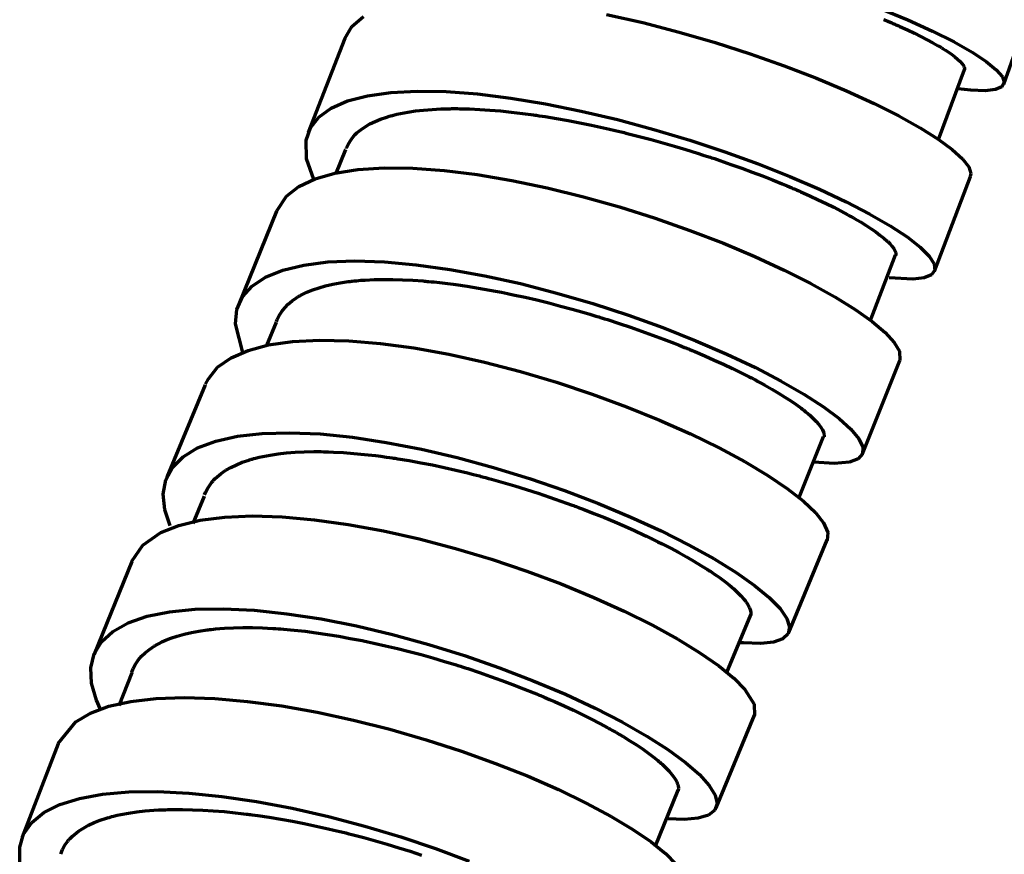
# Model space of a CAD drawing. Header units: millimetres. Extents: x 76 to 932, y 218 to 766.
# Tile 38 of 98: x 347 to 395, y 462 to 502. Entities that reach past the tile are written whole.
import ezdxf

# ---------------------------------------------------------------- set-up
doc = ezdxf.new("R2010")
doc.units = ezdxf.units.MM
doc.layers.add('Livello 1', color=18, linetype='Continuous', true_color=0x000000)

msp = doc.modelspace()

# ---------------------------------------------------------------- linework, layer by layer
at = {"layer": 'Livello 1', "color": 18, "lineweight": 70, "true_color": 0x000000}
for p, q in [((394.571, 498.634), (396.187, 503.252)), ((388.613, 502.278), (389.946, 501.724)), ((363.202, 501.4), (363.763, 501.883)), ((375.454, 501.985), (377.19, 501.594)), ((388.782, 501.745), (388.983, 501.661)), ((389.946, 501.724), (391.139, 501.181)), ((362.853, 500.825), (363.202, 501.4)), ((377.19, 501.594), (378.936, 501.138)), ((388.983, 501.661), (389.181, 501.576)), ((389.181, 501.576), (389.23, 501.555)), ((389.23, 501.555), (389.28, 501.534)), ((389.28, 501.534), (389.326, 501.512)), ((389.326, 501.512), (389.375, 501.491)), ((389.375, 501.491), (389.47, 501.449)), ((389.47, 501.449), (389.562, 501.407)), ((389.562, 501.407), (389.922, 501.241)), ((389.922, 501.241), (390.26, 501.082)), ((362.853, 500.825), (361.093, 496.305)), ((378.936, 501.138), (380.668, 500.638)), ((390.26, 501.082), (390.578, 500.927)), ((390.578, 500.927), (390.874, 500.772)), ((390.874, 500.772), (391.153, 500.623)), ((391.139, 501.181), (392.172, 500.662)), ((380.668, 500.638), (382.362, 500.091)), ((391.153, 500.623), (391.407, 500.479)), ((391.407, 500.479), (391.467, 500.443)), ((391.467, 500.443), (391.527, 500.408)), ((391.527, 500.408), (391.559, 500.391)), ((391.559, 500.391), (391.587, 500.373)), ((391.587, 500.373), (391.615, 500.355)), ((391.615, 500.355), (391.643, 500.338)), ((391.643, 500.338), (391.753, 500.271)), ((391.753, 500.271), (391.855, 500.204)), ((392.172, 500.662), (393.033, 500.175)), ((382.362, 500.091), (383.995, 499.516)), ((391.855, 500.204), (392.042, 500.077)), ((392.042, 500.077), (392.204, 499.953)), ((392.204, 499.953), (392.342, 499.84)), ((392.342, 499.84), (392.458, 499.731)), ((393.033, 500.175), (393.714, 499.727)), ((383.995, 499.516), (385.547, 498.92)), ((391.418, 495.974), (392.67, 499.336)), ((392.458, 499.731), (392.55, 499.632)), ((392.55, 499.632), (392.62, 499.537)), ((392.62, 499.537), (392.631, 499.516)), ((392.631, 499.516), (392.645, 499.495)), ((392.645, 499.495), (392.656, 499.47)), ((392.656, 499.47), (392.663, 499.452)), ((392.663, 499.452), (392.677, 499.41)), ((392.677, 499.41), (392.68, 499.375)), ((392.68, 499.375), (392.68, 499.329)), ((393.714, 499.727), (394.201, 499.329)), ((394.201, 499.329), (394.494, 498.987)), ((385.547, 498.92), (386.994, 498.313)), ((394.494, 498.987), (394.585, 498.711)), ((392.98, 498.341), (392.37, 498.411)), ((394.169, 498.369), (393.668, 498.313)), ((394.476, 498.503), (394.169, 498.369)), ((394.585, 498.711), (394.476, 498.503)), ((362.994, 497.826), (363.95, 498.076)), ((363.95, 498.076), (365.069, 498.232)), ((365.069, 498.232), (366.335, 498.299)), ((366.335, 498.299), (367.732, 498.274)), ((367.732, 498.274), (369.242, 498.161)), ((369.242, 498.161), (370.844, 497.963)), ((370.844, 497.963), (372.516, 497.688)), ((386.994, 498.313), (388.32, 497.706)), ((393.668, 498.313), (392.98, 498.341)), ((361.611, 497.053), (362.208, 497.484)), ((362.208, 497.484), (362.994, 497.826)), ((366.649, 497.388), (367.058, 497.42)), ((367.058, 497.42), (367.485, 497.441)), ((367.485, 497.441), (367.926, 497.452)), ((367.926, 497.452), (367.986, 497.455)), ((367.986, 497.455), (368.042, 497.455)), ((368.042, 497.455), (368.099, 497.455)), ((368.099, 497.455), (368.155, 497.455)), ((368.155, 497.455), (368.272, 497.455)), ((368.272, 497.455), (368.388, 497.452)), ((368.388, 497.452), (368.625, 497.448)), ((368.625, 497.448), (368.861, 497.441)), ((368.861, 497.441), (369.348, 497.42)), ((369.348, 497.42), (369.842, 497.388)), ((372.516, 497.688), (374.234, 497.339)), ((388.32, 497.706), (389.509, 497.11)), ((361.202, 496.538), (361.611, 497.053)), ((364.31, 496.842), (364.582, 496.955)), ((364.582, 496.955), (364.878, 497.053)), ((364.878, 497.053), (364.956, 497.078)), ((364.956, 497.078), (365.033, 497.103)), ((365.033, 497.103), (365.072, 497.113)), ((365.072, 497.113), (365.114, 497.124)), ((365.114, 497.124), (365.153, 497.134)), ((365.153, 497.134), (365.196, 497.145)), ((365.196, 497.145), (365.361, 497.184)), ((365.361, 497.184), (365.531, 497.223)), ((365.531, 497.223), (365.887, 497.29)), ((365.887, 497.29), (366.257, 497.346)), ((366.257, 497.346), (366.649, 497.388)), ((369.842, 497.388), (370.35, 497.346)), ((370.35, 497.346), (370.868, 497.293)), ((370.868, 497.293), (371.401, 497.23)), ((371.401, 497.23), (371.941, 497.156)), ((371.941, 497.156), (372.011, 497.149)), ((372.011, 497.149), (372.078, 497.138)), ((372.078, 497.138), (372.149, 497.127)), ((372.149, 497.127), (372.216, 497.117)), ((372.216, 497.117), (372.353, 497.096)), ((372.353, 497.096), (372.491, 497.074)), ((372.491, 497.074), (372.77, 497.029)), ((372.77, 497.029), (373.045, 496.983)), ((373.045, 496.983), (373.602, 496.884)), ((374.234, 497.339), (375.98, 496.926)), ((389.509, 497.11), (390.539, 496.538)), ((360.99, 495.942), (361.202, 496.538)), ((363.626, 496.443), (363.83, 496.588)), ((363.83, 496.588), (364.06, 496.722)), ((364.06, 496.722), (364.31, 496.842)), ((373.602, 496.884), (374.163, 496.778)), ((374.163, 496.778), (374.731, 496.662)), ((374.731, 496.662), (375.299, 496.538)), ((375.299, 496.538), (375.585, 496.471)), ((375.585, 496.471), (375.871, 496.408)), ((375.98, 496.926), (377.726, 496.454)), ((390.539, 496.538), (391.403, 495.995)), ((363.146, 495.946), (363.209, 496.037)), ((363.209, 496.037), (363.28, 496.122)), ((363.28, 496.122), (363.358, 496.207)), ((363.358, 496.207), (363.442, 496.288)), ((363.442, 496.288), (363.626, 496.443)), ((375.871, 496.408), (376.015, 496.372)), ((376.015, 496.372), (376.16, 496.337)), ((376.16, 496.337), (376.23, 496.32)), ((376.23, 496.32), (376.301, 496.302)), ((376.301, 496.302), (376.375, 496.284)), ((376.375, 496.284), (376.446, 496.267)), ((376.446, 496.267), (377.021, 496.122)), ((377.021, 496.122), (377.589, 495.97)), ((377.726, 496.454), (379.455, 495.939)), ((391.403, 495.995), (392.084, 495.494)), ((361.012, 495.046), (360.99, 495.942)), ((362.934, 495.54), (362.945, 495.565)), ((362.945, 495.565), (363.033, 495.762)), ((363.033, 495.762), (363.146, 495.946)), ((377.589, 495.97), (378.153, 495.815)), ((378.153, 495.815), (378.714, 495.653)), ((378.714, 495.653), (379.268, 495.487)), ((379.455, 495.939), (381.134, 495.381)), ((361.371, 494.041), (361.012, 495.046)), ((362.888, 495.498), (362.416, 494.312)), ((379.268, 495.487), (379.822, 495.314)), ((379.822, 495.314), (380.093, 495.226)), ((380.093, 495.226), (380.369, 495.138)), ((380.369, 495.138), (380.436, 495.117)), ((380.436, 495.117), (380.503, 495.092)), ((380.503, 495.092), (380.573, 495.071)), ((380.573, 495.071), (380.64, 495.05)), ((380.64, 495.05), (380.774, 495.004)), ((381.134, 495.381), (382.746, 494.796)), ((392.084, 495.494), (392.578, 495.046)), ((392.578, 495.046), (392.878, 494.654)), ((363.488, 494.524), (364.744, 494.602)), ((364.744, 494.602), (366.134, 494.587)), ((366.134, 494.587), (367.633, 494.478)), ((380.774, 495.004), (380.908, 494.958)), ((380.908, 494.958), (381.437, 494.774)), ((381.437, 494.774), (381.956, 494.591)), ((381.956, 494.591), (382.461, 494.404)), ((382.746, 494.796), (384.274, 494.192)), ((392.878, 494.654), (392.98, 494.33)), ((361.424, 494.072), (362.373, 494.348)), ((362.373, 494.348), (363.488, 494.524)), ((367.633, 494.478), (369.224, 494.284)), ((369.224, 494.284), (370.886, 494.002)), ((382.461, 494.404), (382.954, 494.217)), ((382.954, 494.217), (383.434, 494.026)), ((384.274, 494.192), (385.688, 493.582)), ((391.234, 489.645), (392.956, 494.196)), ((392.98, 494.33), (392.952, 494.189)), ((360.056, 493.247), (360.648, 493.705)), ((360.648, 493.705), (361.424, 494.072)), ((370.886, 494.002), (372.597, 493.642)), ((372.597, 493.642), (374.336, 493.215)), ((383.434, 494.026), (383.903, 493.836)), ((383.903, 493.836), (384.133, 493.741)), ((384.133, 493.741), (384.358, 493.645)), ((384.358, 493.645), (384.415, 493.621)), ((384.415, 493.621), (384.471, 493.596)), ((359.579, 492.538), (360.056, 493.247)), ((374.336, 493.215), (376.072, 492.725)), ((384.471, 493.596), (384.528, 493.575)), ((384.528, 493.575), (384.584, 493.55)), ((384.584, 493.55), (384.694, 493.501)), ((384.694, 493.501), (384.803, 493.455)), ((384.803, 493.455), (385.226, 493.264)), ((385.226, 493.264), (385.628, 493.077)), ((385.688, 493.582), (386.976, 492.975)), ((376.072, 492.725), (377.79, 492.181)), ((385.628, 493.077), (386.016, 492.891)), ((386.016, 492.891), (386.383, 492.711)), ((386.383, 492.711), (386.733, 492.527)), ((386.976, 492.975), (388.119, 492.383)), ((359.576, 492.524), (357.755, 488.057)), ((386.733, 492.527), (387.064, 492.351)), ((387.064, 492.351), (387.145, 492.305)), ((387.145, 492.305), (387.223, 492.263)), ((387.223, 492.263), (387.262, 492.241)), ((387.262, 492.241), (387.301, 492.217)), ((387.301, 492.217), (387.339, 492.196)), ((388.119, 492.383), (389.103, 491.815)), ((377.79, 492.181), (379.465, 491.596)), ((387.339, 492.196), (387.378, 492.174)), ((387.378, 492.174), (387.526, 492.09)), ((387.526, 492.09), (387.668, 492.005)), ((387.668, 492.005), (387.936, 491.839)), ((387.936, 491.839), (388.183, 491.68)), ((389.103, 491.815), (389.911, 491.282)), ((379.465, 491.596), (381.071, 490.978)), ((388.183, 491.68), (388.405, 491.525)), ((388.405, 491.525), (388.606, 491.377)), ((388.606, 491.377), (388.786, 491.232)), ((389.911, 491.282), (390.536, 490.795)), ((381.071, 490.978), (382.591, 490.34)), ((388.786, 491.232), (388.941, 491.098)), ((388.941, 491.098), (388.959, 491.081)), ((388.959, 491.081), (388.976, 491.063)), ((388.976, 491.063), (388.994, 491.045)), ((388.994, 491.045), (389.012, 491.031)), ((389.012, 491.031), (389.043, 491)), ((389.043, 491), (389.075, 490.968)), ((389.075, 490.968), (389.132, 490.904)), ((389.132, 490.904), (389.181, 490.844)), ((389.181, 490.844), (389.266, 490.732)), ((390.536, 490.795), (390.97, 490.361)), ((382.591, 490.34), (384.002, 489.691)), ((388.126, 487.225), (389.347, 490.418)), ((389.266, 490.732), (389.326, 490.626)), ((389.326, 490.626), (389.361, 490.53)), ((389.361, 490.53), (389.371, 490.439)), ((389.371, 490.439), (389.368, 490.396)), ((390.97, 490.361), (391.209, 489.991)), ((359.879, 489.691), (360.881, 489.934)), ((360.881, 489.934), (362.038, 490.079)), ((362.038, 490.079), (363.34, 490.132)), ((363.34, 490.132), (364.765, 490.086)), ((364.765, 490.086), (366.296, 489.948)), ((366.296, 489.948), (367.912, 489.726)), ((391.209, 489.991), (391.248, 489.687)), ((359.047, 489.352), (359.879, 489.691)), ((367.912, 489.726), (369.595, 489.419)), ((369.595, 489.419), (371.316, 489.038)), ((384.002, 489.691), (385.286, 489.042)), ((391.089, 489.462), (390.733, 489.317)), ((391.248, 489.687), (391.089, 489.462)), ((357.935, 488.403), (358.398, 488.922)), ((358.398, 488.922), (359.047, 489.352)), ((361.618, 488.841), (361.936, 488.932)), ((361.936, 488.932), (362.278, 489.01)), ((362.278, 489.01), (362.638, 489.081)), ((362.638, 489.081), (363.019, 489.137)), ((363.019, 489.137), (363.068, 489.141)), ((363.068, 489.141), (363.118, 489.148)), ((363.118, 489.148), (363.167, 489.155)), ((363.167, 489.155), (363.216, 489.158)), ((363.216, 489.158), (363.315, 489.169)), ((363.315, 489.169), (363.418, 489.179)), ((363.418, 489.179), (363.622, 489.197)), ((363.622, 489.197), (363.834, 489.211)), ((363.834, 489.211), (364.264, 489.232)), ((364.264, 489.232), (364.709, 489.243)), ((364.709, 489.243), (365.167, 489.239)), ((365.167, 489.239), (365.64, 489.225)), ((365.64, 489.225), (366.13, 489.2)), ((366.13, 489.2), (366.631, 489.165)), ((366.631, 489.165), (366.698, 489.162)), ((366.698, 489.162), (366.762, 489.155)), ((366.762, 489.155), (366.825, 489.148)), ((366.825, 489.148), (366.889, 489.144)), ((366.889, 489.144), (367.019, 489.13)), ((367.019, 489.13), (367.146, 489.119)), ((367.146, 489.119), (367.407, 489.091)), ((367.407, 489.091), (367.672, 489.059)), ((367.672, 489.059), (368.201, 488.992)), ((368.201, 488.992), (368.737, 488.915)), ((368.737, 488.915), (369.284, 488.827)), ((371.316, 489.038), (373.059, 488.587)), ((385.286, 489.042), (386.429, 488.407)), ((390.186, 489.253), (389.054, 489.324)), ((390.733, 489.317), (390.186, 489.253)), ((360.599, 488.396), (360.655, 488.428)), ((360.655, 488.428), (360.687, 488.446)), ((360.687, 488.446), (360.715, 488.463)), ((360.715, 488.463), (360.747, 488.481)), ((360.747, 488.481), (360.779, 488.498)), ((360.779, 488.498), (360.906, 488.562)), ((360.906, 488.562), (361.036, 488.625)), ((361.036, 488.625), (361.319, 488.738)), ((361.319, 488.738), (361.618, 488.841)), ((369.284, 488.827), (369.835, 488.731)), ((369.835, 488.731), (370.113, 488.678)), ((370.113, 488.678), (370.395, 488.622)), ((370.395, 488.622), (370.537, 488.594)), ((370.537, 488.594), (370.678, 488.565)), ((370.678, 488.565), (370.748, 488.551)), ((370.748, 488.551), (370.819, 488.537)), ((370.819, 488.537), (370.893, 488.523)), ((370.893, 488.523), (370.963, 488.505)), ((370.963, 488.505), (371.531, 488.382)), ((373.059, 488.587), (374.795, 488.079)), ((357.667, 487.796), (357.935, 488.403)), ((359.967, 487.881), (360.133, 488.05)), ((360.133, 488.05), (360.327, 488.209)), ((360.327, 488.209), (360.539, 488.357)), ((360.539, 488.357), (360.599, 488.396)), ((371.531, 488.382), (372.099, 488.252)), ((372.099, 488.252), (372.667, 488.11)), ((372.667, 488.11), (373.235, 487.962)), ((373.235, 487.962), (373.8, 487.811)), ((374.795, 488.079), (376.502, 487.521)), ((386.429, 488.407), (387.41, 487.793)), ((357.597, 487.112), (357.667, 487.796)), ((359.604, 487.306), (359.703, 487.507)), ((359.703, 487.507), (359.823, 487.701)), ((359.823, 487.701), (359.967, 487.881)), ((373.8, 487.811), (374.368, 487.648)), ((374.368, 487.648), (374.65, 487.564)), ((374.65, 487.564), (374.932, 487.479)), ((374.932, 487.479), (375.003, 487.458)), ((376.502, 487.521), (378.16, 486.922)), ((387.41, 487.793), (388.225, 487.214)), ((357.957, 485.726), (357.597, 487.112)), ((359.551, 487.179), (359.089, 486.061)), ((359.569, 487.211), (359.604, 487.306)), ((375.003, 487.458), (375.073, 487.437)), ((375.073, 487.437), (375.144, 487.415)), ((375.144, 487.415), (375.214, 487.394)), ((375.214, 487.394), (375.356, 487.348)), ((375.356, 487.348), (375.497, 487.306)), ((375.497, 487.306), (376.051, 487.126)), ((376.051, 487.126), (376.597, 486.943)), ((388.225, 487.214), (388.853, 486.682)), ((376.597, 486.943), (377.134, 486.756)), ((377.134, 486.756), (377.663, 486.565)), ((377.663, 486.565), (378.185, 486.371)), ((378.16, 486.922), (379.744, 486.294)), ((388.853, 486.682), (389.294, 486.202)), ((358.2, 485.824), (359.191, 486.089)), ((359.191, 486.089), (360.341, 486.251)), ((360.341, 486.251), (361.632, 486.318)), ((361.632, 486.318), (363.051, 486.287)), ((363.051, 486.287), (364.575, 486.16)), ((364.575, 486.16), (366.183, 485.944)), ((378.185, 486.371), (378.696, 486.174)), ((378.696, 486.174), (378.95, 486.075)), ((378.95, 486.075), (379.201, 485.973)), ((379.744, 486.294), (381.233, 485.652)), ((389.294, 486.202), (389.537, 485.786)), ((357.382, 485.465), (358.2, 485.824)), ((366.183, 485.944), (367.859, 485.641)), ((367.859, 485.641), (369.577, 485.26)), ((379.201, 485.973), (379.264, 485.948)), ((379.264, 485.948), (379.328, 485.923)), ((379.328, 485.923), (379.388, 485.895)), ((379.388, 485.895), (379.451, 485.87)), ((379.451, 485.87), (379.571, 485.821)), ((379.571, 485.821), (379.695, 485.771)), ((379.695, 485.771), (380.171, 485.567)), ((381.233, 485.652), (382.609, 484.999)), ((389.537, 485.786), (389.555, 485.334)), ((356.739, 485.013), (357.382, 485.465)), ((369.577, 485.26), (371.313, 484.808)), ((380.171, 485.567), (380.633, 485.362)), ((380.633, 485.362), (381.078, 485.161)), ((381.078, 485.161), (381.508, 484.957)), ((387.759, 480.85), (389.558, 485.345)), ((356.291, 484.466), (356.739, 485.013)), ((371.313, 484.808), (373.048, 484.293)), ((381.508, 484.957), (381.921, 484.755)), ((381.921, 484.755), (382.319, 484.551)), ((382.609, 484.999), (383.854, 484.35)), ((356.143, 484.173), (354.298, 479.728)), ((356.157, 484.209), (356.291, 484.466)), ((373.048, 484.293), (374.752, 483.725)), ((382.319, 484.551), (382.418, 484.501)), ((382.418, 484.501), (382.513, 484.452)), ((382.513, 484.452), (382.563, 484.427)), ((382.563, 484.427), (382.609, 484.403)), ((382.609, 484.403), (382.658, 484.374)), ((382.658, 484.374), (382.704, 484.35)), ((382.704, 484.35), (382.887, 484.251)), ((382.887, 484.251), (383.067, 484.152)), ((383.067, 484.152), (383.409, 483.958)), ((383.854, 484.35), (384.948, 483.718)), ((374.752, 483.725), (376.41, 483.115)), ((383.409, 483.958), (383.73, 483.768)), ((383.73, 483.768), (384.034, 483.581)), ((384.948, 483.718), (385.882, 483.115)), ((384.034, 483.581), (384.313, 483.397)), ((384.313, 483.397), (384.574, 483.217)), ((384.574, 483.217), (384.81, 483.045)), ((376.41, 483.115), (377.994, 482.469)), ((384.81, 483.045), (384.838, 483.023)), ((384.838, 483.023), (384.866, 483.002)), ((384.866, 483.002), (384.895, 482.981)), ((384.895, 482.981), (384.923, 482.96)), ((384.923, 482.96), (384.976, 482.918)), ((384.976, 482.918), (385.029, 482.875)), ((385.029, 482.875), (385.127, 482.791)), ((385.127, 482.791), (385.223, 482.713)), ((385.882, 483.115), (386.637, 482.551)), ((377.994, 482.469), (379.487, 481.806)), ((385.223, 482.713), (385.392, 482.558)), ((385.392, 482.558), (385.537, 482.409)), ((385.537, 482.409), (385.66, 482.268)), ((385.66, 482.268), (385.759, 482.134)), ((386.637, 482.551), (387.209, 482.032)), ((357.688, 481.7), (358.881, 481.831)), ((358.881, 481.831), (360.214, 481.866)), ((360.214, 481.866), (361.668, 481.806)), ((361.668, 481.806), (363.22, 481.651)), ((379.487, 481.806), (380.866, 481.132)), ((385.759, 482.134), (385.833, 482.011)), ((385.833, 482.011), (385.886, 481.894)), ((385.886, 481.894), (385.889, 481.88)), ((385.889, 481.88), (385.897, 481.866)), ((385.897, 481.866), (385.9, 481.852)), ((385.9, 481.852), (385.904, 481.838)), ((385.904, 481.838), (385.911, 481.81)), ((385.911, 481.81), (385.914, 481.785)), ((385.914, 481.785), (385.918, 481.732)), ((387.209, 482.032), (387.59, 481.57)), ((355.769, 481.136), (356.644, 481.468)), ((356.644, 481.468), (357.688, 481.7)), ((363.22, 481.651), (364.85, 481.404)), ((364.85, 481.404), (366.543, 481.076)), ((384.701, 478.723), (385.889, 481.683)), ((385.918, 481.686), (385.914, 481.669)), ((385.918, 481.732), (385.918, 481.686)), ((387.59, 481.57), (387.773, 481.171)), ((355.074, 480.713), (355.769, 481.136)), ((359.272, 480.794), (359.653, 480.85)), ((359.653, 480.85), (360.056, 480.893)), ((360.056, 480.893), (360.472, 480.928)), ((360.472, 480.928), (360.906, 480.945)), ((360.906, 480.945), (361.361, 480.956)), ((361.361, 480.956), (361.417, 480.956)), ((361.417, 480.956), (361.474, 480.956)), ((361.474, 480.956), (361.534, 480.956)), ((361.534, 480.956), (361.59, 480.956)), ((361.59, 480.956), (361.71, 480.956)), ((361.71, 480.956), (361.827, 480.953)), ((361.827, 480.953), (362.066, 480.945)), ((362.066, 480.945), (362.306, 480.938)), ((362.306, 480.938), (362.797, 480.914)), ((362.797, 480.914), (363.298, 480.875)), ((363.298, 480.875), (363.809, 480.826)), ((366.543, 481.076), (368.268, 480.674)), ((380.866, 481.132), (382.115, 480.462)), ((387.759, 480.85), (387.548, 480.607)), ((387.773, 481.171), (387.759, 480.85)), ((354.563, 480.198), (355.074, 480.713)), ((357.639, 480.328), (357.925, 480.445)), ((357.925, 480.445), (358.232, 480.55)), ((358.232, 480.55), (358.271, 480.564)), ((358.271, 480.564), (358.313, 480.575)), ((358.313, 480.575), (358.352, 480.589)), ((358.352, 480.589), (358.394, 480.6)), ((358.394, 480.6), (358.475, 480.621)), ((358.475, 480.621), (358.56, 480.646)), ((358.56, 480.646), (358.733, 480.688)), ((358.733, 480.688), (358.909, 480.727)), ((358.909, 480.727), (359.272, 480.794)), ((363.809, 480.826), (364.331, 480.766)), ((364.331, 480.766), (364.596, 480.734)), ((364.596, 480.734), (364.864, 480.695)), ((364.864, 480.695), (365.002, 480.677)), ((365.002, 480.677), (365.136, 480.656)), ((365.136, 480.656), (365.206, 480.646)), ((365.206, 480.646), (365.273, 480.635)), ((365.273, 480.635), (365.344, 480.624)), ((365.344, 480.624), (365.411, 480.614)), ((365.411, 480.614), (365.961, 480.526)), ((365.961, 480.526), (366.515, 480.423)), ((366.515, 480.423), (367.072, 480.314)), ((368.268, 480.674), (370.007, 480.201)), ((382.115, 480.462), (383.215, 479.802)), ((386.408, 480.381), (385.417, 480.448)), ((387.145, 480.452), (386.408, 480.381)), ((387.548, 480.607), (387.145, 480.452)), ((354.245, 479.594), (354.563, 480.198)), ((356.718, 479.75), (356.916, 479.912)), ((356.916, 479.912), (357.135, 480.064)), ((357.135, 480.064), (357.374, 480.201)), ((357.374, 480.201), (357.639, 480.328)), ((367.072, 480.314), (367.633, 480.194)), ((367.633, 480.194), (368.198, 480.067)), ((368.198, 480.067), (368.766, 479.929)), ((368.766, 479.929), (369.051, 479.859)), ((370.007, 480.201), (371.736, 479.668)), ((354.125, 478.91), (354.245, 479.594)), ((356.39, 479.393), (356.426, 479.439)), ((356.426, 479.439), (356.464, 479.485)), ((356.464, 479.485), (356.482, 479.51)), ((356.482, 479.51), (356.503, 479.531)), ((356.503, 479.531), (356.521, 479.556)), ((356.521, 479.556), (356.542, 479.577)), ((356.542, 479.577), (356.627, 479.665)), ((356.627, 479.665), (356.718, 479.75)), ((369.051, 479.859), (369.337, 479.785)), ((369.337, 479.785), (369.408, 479.767)), ((369.408, 479.767), (369.478, 479.746)), ((369.478, 479.746), (369.552, 479.728)), ((369.552, 479.728), (369.623, 479.711)), ((369.623, 479.711), (369.764, 479.672)), ((369.764, 479.672), (369.909, 479.63)), ((369.909, 479.63), (370.477, 479.471)), ((370.477, 479.471), (371.041, 479.305)), ((371.736, 479.668), (373.429, 479.086)), ((383.215, 479.802), (384.154, 479.171)), ((356.112, 478.878), (356.157, 478.991)), ((356.157, 478.991), (356.263, 479.196)), ((356.263, 479.196), (356.39, 479.393)), ((371.041, 479.305), (371.598, 479.132)), ((371.598, 479.132), (372.156, 478.952)), ((372.156, 478.952), (372.703, 478.769)), ((373.429, 479.086), (375.066, 478.462)), ((384.154, 479.171), (384.919, 478.571)), ((354.199, 478.155), (354.125, 478.91)), ((356.097, 478.818), (355.547, 477.492)), ((372.703, 478.769), (373.249, 478.582)), ((373.249, 478.582), (373.518, 478.483)), ((373.518, 478.483), (373.789, 478.384)), ((375.066, 478.462), (376.626, 477.809)), ((384.919, 478.571), (385.501, 478.021)), ((354.45, 477.382), (354.199, 478.155)), ((373.789, 478.384), (373.856, 478.36)), ((373.856, 478.36), (373.923, 478.335)), ((373.923, 478.335), (373.99, 478.31)), ((373.99, 478.31), (374.057, 478.286)), ((374.057, 478.286), (374.188, 478.236)), ((374.188, 478.236), (374.322, 478.187)), ((374.322, 478.187), (374.841, 477.986)), ((385.501, 478.021), (385.889, 477.531)), ((354.87, 477.407), (355.896, 477.658)), ((355.896, 477.658), (357.078, 477.809)), ((357.078, 477.809), (358.401, 477.862)), ((358.401, 477.862), (359.844, 477.82)), ((359.844, 477.82), (361.393, 477.682)), ((361.393, 477.682), (363.022, 477.457)), ((374.841, 477.986), (375.348, 477.781)), ((375.348, 477.781), (375.842, 477.573)), ((375.842, 477.573), (376.326, 477.365)), ((376.626, 477.809), (378.083, 477.143)), ((385.889, 477.531), (386.094, 477.061)), ((353.141, 476.451), (354.009, 477.065)), ((354.009, 477.065), (354.87, 477.407)), ((363.022, 477.457), (364.712, 477.146)), ((364.712, 477.146), (366.441, 476.758)), ((376.326, 477.365), (376.795, 477.157)), ((376.795, 477.157), (377.254, 476.945)), ((378.083, 477.143), (379.427, 476.465)), ((386.094, 477.061), (386.059, 476.684)), ((366.441, 476.758), (368.184, 476.299)), ((377.254, 476.945), (377.366, 476.892)), ((377.366, 476.892), (377.476, 476.839)), ((377.476, 476.839), (377.532, 476.811)), ((377.532, 476.811), (377.589, 476.783)), ((377.589, 476.783), (377.642, 476.758)), ((377.642, 476.758), (377.698, 476.73)), ((377.698, 476.73), (377.913, 476.624)), ((377.913, 476.624), (378.125, 476.518)), ((384.224, 472.25), (386.069, 476.709)), ((352.614, 475.682), (353.141, 476.451)), ((368.184, 476.299), (369.916, 475.777)), ((378.125, 476.518), (378.538, 476.306)), ((378.538, 476.306), (378.926, 476.098)), ((378.926, 476.098), (379.3, 475.89)), ((379.427, 476.465), (380.63, 475.798)), ((352.61, 475.671), (350.791, 471.216)), ((369.916, 475.777), (371.616, 475.206)), ((379.3, 475.89), (379.652, 475.686)), ((379.652, 475.686), (379.991, 475.484)), ((380.63, 475.798), (381.681, 475.146)), ((371.616, 475.206), (373.264, 474.592)), ((379.991, 475.484), (380.309, 475.283)), ((380.309, 475.283), (380.344, 475.259)), ((380.344, 475.259), (380.383, 475.234)), ((380.383, 475.234), (380.421, 475.209)), ((380.421, 475.209), (380.46, 475.185)), ((380.46, 475.185), (380.531, 475.135)), ((381.681, 475.146), (382.566, 474.521)), ((380.531, 475.135), (380.605, 475.086)), ((380.605, 475.086), (380.746, 474.991)), ((380.746, 474.991), (380.88, 474.895)), ((380.88, 474.895), (381.134, 474.708)), ((381.134, 474.708), (381.363, 474.528)), ((373.264, 474.592), (374.833, 473.946)), ((381.363, 474.528), (381.571, 474.352)), ((381.571, 474.352), (381.755, 474.183)), ((382.566, 474.521), (383.275, 473.939)), ((374.833, 473.946), (376.305, 473.28)), ((381.755, 474.183), (381.917, 474.02)), ((381.917, 474.02), (382.058, 473.862)), ((382.058, 473.862), (382.076, 473.844)), ((382.076, 473.844), (382.09, 473.826)), ((382.09, 473.826), (382.104, 473.805)), ((382.104, 473.805), (382.118, 473.788)), ((382.118, 473.788), (382.147, 473.749)), ((382.147, 473.749), (382.175, 473.714)), ((383.275, 473.939), (383.798, 473.403)), ((353.353, 473.036), (354.429, 473.255)), ((354.429, 473.255), (355.656, 473.375)), ((355.656, 473.375), (357.022, 473.396)), ((357.022, 473.396), (358.496, 473.325)), ((358.496, 473.325), (360.073, 473.16)), ((376.305, 473.28), (377.659, 472.606)), ((382.175, 473.714), (382.224, 473.643)), ((382.224, 473.643), (382.266, 473.572)), ((382.266, 473.572), (382.334, 473.442)), ((382.334, 473.442), (382.379, 473.318)), ((382.379, 473.318), (382.397, 473.206)), ((383.798, 473.403), (384.126, 472.93)), ((352.439, 472.722), (353.353, 473.036)), ((360.073, 473.16), (361.721, 472.906)), ((361.721, 472.906), (363.425, 472.571)), ((381.243, 470.327), (382.393, 473.1)), ((382.397, 473.206), (382.393, 473.1)), ((382.393, 473.1), (382.393, 473.089)), ((384.126, 472.93), (384.26, 472.525)), ((351.152, 471.809), (351.703, 472.309)), ((351.703, 472.309), (352.439, 472.722)), ((355.473, 472.257), (355.84, 472.327)), ((355.84, 472.327), (356.231, 472.384)), ((356.231, 472.384), (356.281, 472.391)), ((356.281, 472.391), (356.33, 472.398)), ((356.33, 472.398), (356.383, 472.401)), ((356.383, 472.401), (356.433, 472.408)), ((356.433, 472.408), (356.535, 472.419)), ((356.535, 472.419), (356.637, 472.429)), ((356.637, 472.429), (356.849, 472.447)), ((356.849, 472.447), (357.061, 472.461)), ((357.061, 472.461), (357.498, 472.486)), ((357.498, 472.486), (357.949, 472.493)), ((357.949, 472.493), (358.415, 472.493)), ((358.415, 472.493), (358.895, 472.479)), ((358.895, 472.479), (359.142, 472.468)), ((359.142, 472.468), (359.389, 472.454)), ((359.389, 472.454), (359.516, 472.447)), ((359.516, 472.447), (359.643, 472.436)), ((359.643, 472.436), (359.77, 472.426)), ((359.77, 472.426), (359.9, 472.419)), ((359.9, 472.419), (360.419, 472.369)), ((360.419, 472.369), (360.945, 472.313)), ((360.945, 472.313), (361.477, 472.242)), ((363.425, 472.571), (365.157, 472.161)), ((377.659, 472.606), (378.876, 471.932)), ((384.26, 472.525), (384.196, 472.193)), ((354.058, 471.801), (354.196, 471.865)), ((354.196, 471.865), (354.485, 471.981)), ((354.485, 471.981), (354.796, 472.084)), ((354.796, 472.084), (355.124, 472.175)), ((355.124, 472.175), (355.473, 472.257)), ((361.477, 472.242), (362.021, 472.165)), ((362.021, 472.165), (362.567, 472.073)), ((362.567, 472.073), (363.121, 471.974)), ((363.121, 471.974), (363.403, 471.921)), ((363.403, 471.921), (363.686, 471.865)), ((363.686, 471.865), (363.756, 471.851)), ((363.756, 471.851), (363.827, 471.837)), ((363.827, 471.837), (363.897, 471.823)), ((365.157, 472.161), (366.896, 471.682)), ((378.876, 471.932), (379.945, 471.276)), ((383.935, 471.946), (383.484, 471.787)), ((384.196, 472.193), (383.935, 471.946)), ((350.793, 471.223), (351.152, 471.809)), ((353.254, 471.283), (353.455, 471.445)), ((353.455, 471.445), (353.677, 471.597)), ((353.677, 471.597), (353.709, 471.614)), ((353.709, 471.614), (353.737, 471.632)), ((353.737, 471.632), (353.769, 471.65)), ((353.769, 471.65), (353.801, 471.667)), ((353.801, 471.667), (353.864, 471.703)), ((353.864, 471.703), (353.928, 471.734)), ((353.928, 471.734), (354.058, 471.801)), ((363.897, 471.823), (363.968, 471.809)), ((363.968, 471.809), (364.113, 471.777)), ((364.113, 471.777), (364.254, 471.749)), ((364.254, 471.749), (364.822, 471.622)), ((364.822, 471.622), (365.39, 471.484)), ((365.39, 471.484), (365.958, 471.343)), ((366.896, 471.682), (368.621, 471.145)), ((382.041, 471.752), (381.896, 471.766)), ((382.849, 471.724), (382.041, 471.752)), ((383.484, 471.787), (382.849, 471.724)), ((350.633, 470.556), (350.793, 471.223)), ((352.788, 470.736), (352.922, 470.93)), ((352.922, 470.93), (353.074, 471.11)), ((353.074, 471.11), (353.254, 471.283)), ((365.958, 471.343), (366.526, 471.191)), ((366.526, 471.191), (367.09, 471.032)), ((367.09, 471.032), (367.654, 470.867)), ((368.621, 471.145), (370.304, 470.56)), ((379.945, 471.276), (380.845, 470.648)), ((350.67, 469.815), (350.633, 470.556)), ((352.606, 470.345), (352.681, 470.531)), ((352.681, 470.531), (352.788, 470.736)), ((367.654, 470.867), (367.937, 470.782)), ((367.937, 470.782), (368.219, 470.694)), ((368.219, 470.694), (368.289, 470.673)), ((368.289, 470.673), (368.36, 470.651)), ((368.36, 470.651), (368.431, 470.63)), ((368.431, 470.63), (368.501, 470.606)), ((368.501, 470.606), (368.642, 470.56)), ((368.642, 470.56), (368.78, 470.517)), ((368.78, 470.517), (369.33, 470.334)), ((370.304, 470.56), (371.927, 469.935)), ((380.845, 470.648), (381.571, 470.052)), ((352.61, 470.313), (351.985, 468.732)), ((369.33, 470.334), (369.873, 470.143)), ((369.873, 470.143), (370.406, 469.953)), ((370.406, 469.953), (370.932, 469.755)), ((371.927, 469.935), (373.468, 469.283)), ((381.571, 470.052), (382.111, 469.508)), ((350.903, 469.007), (350.67, 469.815)), ((370.932, 469.755), (371.45, 469.554)), ((371.45, 469.554), (371.958, 469.35)), ((382.111, 469.508), (382.552, 468.813)), ((351.085, 468.602), (350.903, 469.007)), ((352.568, 468.94), (353.78, 469.078)), ((353.78, 469.078), (355.131, 469.124)), ((355.131, 469.124), (356.602, 469.078)), ((356.602, 469.078), (358.172, 468.944)), ((371.958, 469.35), (372.082, 469.3)), ((372.082, 469.3), (372.209, 469.247)), ((372.209, 469.247), (372.269, 469.223)), ((372.269, 469.223), (372.332, 469.194)), ((372.332, 469.194), (372.392, 469.17)), ((372.392, 469.17), (372.456, 469.142)), ((372.456, 469.142), (372.699, 469.039)), ((372.699, 469.039), (372.939, 468.933)), ((373.468, 469.283), (374.904, 468.612)), ((350.619, 468.383), (351.51, 468.708)), ((351.51, 468.708), (352.568, 468.94)), ((358.172, 468.944), (359.823, 468.722)), ((359.823, 468.722), (361.53, 468.418)), ((372.939, 468.933), (373.408, 468.722)), ((373.408, 468.722), (373.863, 468.514)), ((373.863, 468.514), (374.301, 468.302)), ((374.904, 468.612), (376.213, 467.939)), ((382.552, 468.813), (382.566, 468.27)), ((349.908, 467.967), (350.619, 468.383)), ((361.53, 468.418), (363.273, 468.044)), ((363.273, 468.044), (365.026, 467.6)), ((374.301, 468.302), (374.721, 468.09)), ((374.721, 468.09), (375.126, 467.882)), ((380.725, 463.829), (382.57, 468.277)), ((349.071, 466.916), (349.908, 467.967)), ((365.026, 467.6), (366.765, 467.099)), ((375.126, 467.882), (375.518, 467.67)), ((375.518, 467.67), (375.564, 467.646)), ((375.564, 467.646), (375.613, 467.618)), ((375.613, 467.618), (375.659, 467.593)), ((375.659, 467.593), (375.708, 467.565)), ((376.213, 467.939), (377.388, 467.272)), ((366.765, 467.099), (368.466, 466.549)), ((375.708, 467.565), (375.8, 467.512)), ((375.8, 467.512), (375.892, 467.462)), ((375.892, 467.462), (376.072, 467.356)), ((376.072, 467.356), (376.245, 467.254)), ((376.245, 467.254), (376.576, 467.05)), ((377.388, 467.272), (378.404, 466.623)), ((349.069, 466.908), (347.338, 462.407)), ((376.576, 467.05), (376.887, 466.852)), ((376.887, 466.852), (377.176, 466.658)), ((377.176, 466.658), (377.444, 466.464)), ((378.404, 466.623), (379.25, 466.002)), ((368.466, 466.549), (370.11, 465.956)), ((377.444, 466.464), (377.694, 466.277)), ((377.694, 466.277), (377.92, 466.094)), ((370.11, 465.956), (371.673, 465.339)), ((377.92, 466.094), (377.948, 466.072)), ((377.948, 466.072), (377.973, 466.051)), ((377.973, 466.051), (378.001, 466.027)), ((378.001, 466.027), (378.026, 466.005)), ((378.026, 466.005), (378.075, 465.959)), ((378.075, 465.959), (378.125, 465.917)), ((378.125, 465.917), (378.22, 465.832)), ((378.22, 465.832), (378.305, 465.748)), ((378.305, 465.748), (378.464, 465.582)), ((379.25, 466.002), (379.917, 465.423)), ((371.673, 465.339), (373.133, 464.7)), ((378.464, 465.582), (378.598, 465.427)), ((378.598, 465.427), (378.707, 465.279)), ((378.707, 465.279), (378.792, 465.137)), ((379.917, 465.423), (380.393, 464.898)), ((378.792, 465.137), (378.827, 465.07)), ((378.827, 465.07), (378.855, 465.003)), ((378.855, 465.003), (378.866, 464.972)), ((378.866, 464.972), (378.876, 464.94)), ((378.876, 464.94), (378.883, 464.926)), ((378.883, 464.926), (378.887, 464.912)), ((378.887, 464.912), (378.89, 464.894)), ((378.89, 464.894), (378.894, 464.88)), ((378.894, 464.88), (378.908, 464.764)), ((378.908, 464.764), (378.897, 464.658)), ((380.393, 464.898), (380.679, 464.428)), ((349.147, 463.98), (350.092, 464.277)), ((350.092, 464.277), (351.201, 464.481)), ((351.201, 464.481), (352.458, 464.591)), ((352.458, 464.591), (353.847, 464.608)), ((353.847, 464.608), (355.35, 464.534)), ((355.35, 464.534), (356.948, 464.372)), ((356.948, 464.372), (358.613, 464.125)), ((373.133, 464.7), (374.47, 464.054)), ((377.797, 461.945), (378.901, 464.672)), ((378.897, 464.658), (378.897, 464.654)), ((380.679, 464.428), (380.767, 464.03)), ((348.378, 463.596), (349.147, 463.98)), ((358.613, 464.125), (360.331, 463.8)), ((360.331, 463.8), (362.073, 463.402)), ((374.47, 464.054), (375.67, 463.412)), ((380.767, 464.03), (380.658, 463.709)), ((347.796, 463.12), (348.378, 463.596)), ((351.084, 463.222), (351.398, 463.328)), ((351.398, 463.328), (351.439, 463.338)), ((351.439, 463.338), (351.48, 463.352)), ((351.48, 463.352), (351.522, 463.363)), ((351.522, 463.363), (351.563, 463.374)), ((351.563, 463.374), (351.647, 463.398)), ((351.647, 463.398), (351.733, 463.419)), ((351.733, 463.419), (351.907, 463.462)), ((351.907, 463.462), (352.086, 463.501)), ((352.086, 463.501), (352.456, 463.568)), ((352.456, 463.568), (352.845, 463.624)), ((352.845, 463.624), (353.251, 463.673)), ((353.251, 463.673), (353.674, 463.709)), ((353.674, 463.709), (353.893, 463.719)), ((353.893, 463.719), (354.115, 463.73)), ((354.115, 463.73), (354.228, 463.733)), ((354.228, 463.733), (354.344, 463.737)), ((354.344, 463.737), (354.401, 463.741)), ((354.401, 463.741), (354.457, 463.741)), ((354.457, 463.741), (354.517, 463.744)), ((354.517, 463.744), (354.573, 463.744)), ((354.573, 463.744), (355.046, 463.744)), ((355.046, 463.744), (355.533, 463.733)), ((355.533, 463.733), (356.027, 463.712)), ((356.027, 463.712), (356.531, 463.684)), ((356.531, 463.684), (357.05, 463.642)), ((357.05, 463.642), (357.579, 463.589)), ((357.579, 463.589), (357.847, 463.557)), ((357.847, 463.557), (358.119, 463.525)), ((358.119, 463.525), (358.189, 463.515)), ((358.189, 463.515), (358.256, 463.508)), ((358.256, 463.508), (358.323, 463.497)), ((358.323, 463.497), (358.394, 463.49)), ((358.394, 463.49), (358.532, 463.469)), ((358.532, 463.469), (358.669, 463.451)), ((358.669, 463.451), (359.223, 463.367)), ((359.223, 463.367), (359.784, 463.275)), ((362.073, 463.402), (363.823, 462.943)), ((375.67, 463.412), (376.714, 462.784)), ((379.857, 463.321), (379.18, 463.268)), ((380.351, 463.469), (379.857, 463.321)), ((380.658, 463.709), (380.351, 463.469)), ((347.406, 462.562), (347.796, 463.12)), ((350.052, 462.703), (350.277, 462.848)), ((350.277, 462.848), (350.524, 462.986)), ((350.524, 462.986), (350.793, 463.109)), ((350.793, 463.109), (351.084, 463.222)), ((359.784, 463.275), (360.345, 463.176)), ((360.345, 463.176), (360.909, 463.067)), ((360.909, 463.067), (361.477, 462.947)), ((361.477, 462.947), (362.049, 462.82)), ((363.823, 462.943), (365.548, 462.425)), ((379.18, 463.268), (378.421, 463.3)), ((347.215, 461.927), (347.406, 462.562)), ((349.627, 462.333), (349.669, 462.379)), ((349.669, 462.379), (349.757, 462.463)), ((349.757, 462.463), (349.849, 462.545)), ((349.849, 462.545), (350.052, 462.703)), ((362.049, 462.82), (362.335, 462.753)), ((362.335, 462.753), (362.624, 462.682)), ((362.624, 462.682), (362.694, 462.665)), ((362.694, 462.665), (362.768, 462.647)), ((362.768, 462.647), (362.839, 462.629)), ((362.839, 462.629), (362.913, 462.612)), ((362.913, 462.612), (363.054, 462.576)), ((363.054, 462.576), (363.199, 462.541)), ((363.199, 462.541), (363.77, 462.389)), ((363.77, 462.389), (364.335, 462.234)), ((365.548, 462.425), (367.228, 461.864)), ((376.714, 462.784), (377.589, 462.185)), ((347.225, 461.225), (347.215, 461.927)), ((349.27, 461.814), (349.378, 462.012)), ((349.378, 462.012), (349.511, 462.199)), ((349.511, 462.199), (349.53, 462.22)), ((349.53, 462.22), (349.549, 462.245)), ((349.549, 462.245), (349.568, 462.266)), ((349.568, 462.266), (349.587, 462.291)), ((349.587, 462.291), (349.627, 462.333)), ((364.335, 462.234), (364.896, 462.072)), ((364.896, 462.072), (365.453, 461.906)), ((365.453, 461.906), (366.003, 461.73)), ((377.589, 462.185), (378.28, 461.624)), ((349.189, 461.617), (349.27, 461.814)), ((366.003, 461.73), (366.55, 461.553)), ((367.228, 461.864), (368.847, 461.264)), ((378.28, 461.624), (378.785, 461.109))]:
    msp.add_line(p, q, dxfattribs=at)

doc.saveas('drawing.dxf')
